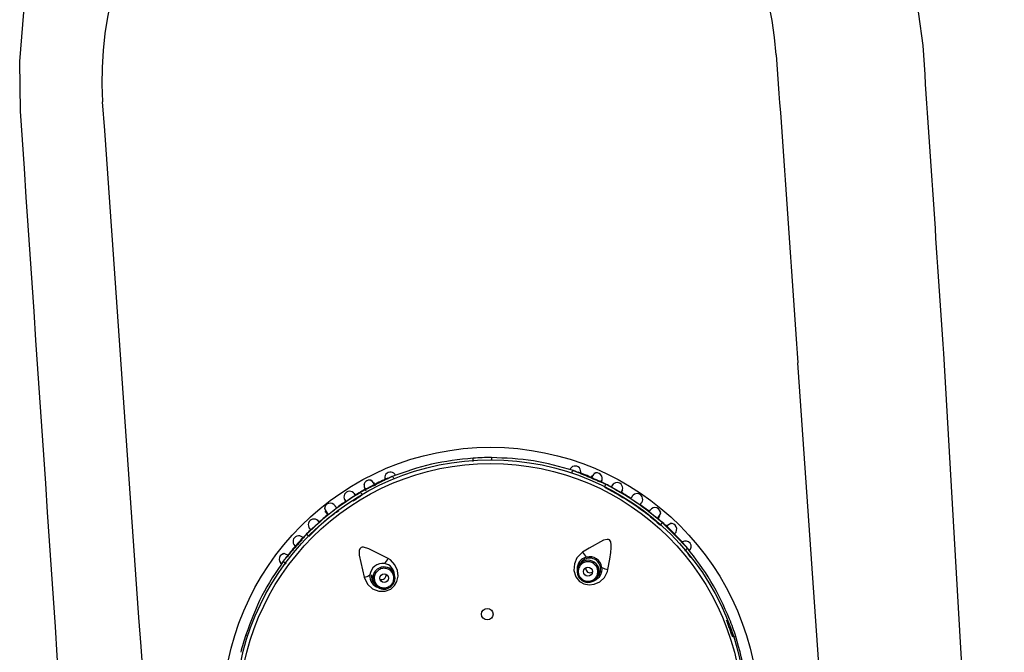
# Model space of a CAD drawing. Header units: millimetres. Extents: x 4904.09 to 4905.21, y 4759.5 to 4761.8.
# Tile 18 of 54: x 4904.5082 to 4904.6192, y 4760.5531 to 4760.6245. Entities that reach past the tile are written whole.
import ezdxf

# ---------------------------------------------------------------- set-up
doc = ezdxf.new("R2010")
doc.units = ezdxf.units.MM
doc.layers.add('SANINDUSA', color=3, linetype='Continuous')

msp = doc.modelspace()

# ---------------------------------------------------------------- linework, layer by layer
at = {"layer": 'SANINDUSA'}
for p, q in [((4904.561394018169, 4760.575099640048), (4904.561393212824, 4760.574851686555)), ((4904.572748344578, 4760.573089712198), (4904.572662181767, 4760.572886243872)), ((4904.547044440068, 4760.571722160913), (4904.547246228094, 4760.571358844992)), ((4904.542658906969, 4760.569035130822), (4904.542755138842, 4760.568916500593)), ((4904.542887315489, 4760.56880905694), (4904.542964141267, 4760.568672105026)), ((4904.580315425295, 4760.568439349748), (4904.580387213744, 4760.56852450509)), ((4904.581234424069, 4760.567275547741), (4904.581914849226, 4760.566614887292)), ((4904.583280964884, 4760.564637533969), (4904.583215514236, 4760.564541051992)), ((4904.572907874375, 4760.563167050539), (4904.572995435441, 4760.563296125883)), ((4904.538237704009, 4760.563089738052), (4904.538166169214, 4760.563181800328)), ((4904.5502685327, 4760.562289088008), (4904.550096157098, 4760.56251092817)), ((4904.550480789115, 4760.561872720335), (4904.5502685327, 4760.562289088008)), ((4904.571419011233, 4760.563198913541), (4904.571261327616, 4760.562966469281)), ((4904.571596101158, 4760.561233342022), (4904.571667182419, 4760.561338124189)), ((4904.573330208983, 4760.561562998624), (4904.573487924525, 4760.561795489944)), ((4904.548122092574, 4760.560976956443), (4904.548294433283, 4760.560755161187)), ((4904.533705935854, 4760.555120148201), (4904.533941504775, 4760.555042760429)), ((4904.58895173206, 4760.554940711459), (4904.588715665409, 4760.554864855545))]:
    msp.add_line(p, q, dxfattribs=at)
at = {"layer": 'SANINDUSA', "flags": 128}
for points in [[(4904.609079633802, 4760.628686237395), (4904.610028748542, 4760.621558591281)], [(4904.50829924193, 4760.614155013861), (4904.508209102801, 4760.619746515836), (4904.508684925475, 4760.625332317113)], [(4904.612358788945, 4760.586818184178), (4904.61409286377, 4760.556867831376), (4904.616651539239, 4760.512890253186), (4904.61922517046, 4760.468918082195)], [(4904.604263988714, 4760.467270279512), (4904.600093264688, 4760.526492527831), (4904.59801508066, 4760.556131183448), (4904.595942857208, 4760.585771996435)], [(4904.57044398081, 4760.573361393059), (4904.570463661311, 4760.573410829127), (4904.570490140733, 4760.573468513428), (4904.570517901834, 4760.573519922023), (4904.570545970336, 4760.573563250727), (4904.57057336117, 4760.573596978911), (4904.570599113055, 4760.573619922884), (4904.570622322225, 4760.573631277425), (4904.570642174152, 4760.573630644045)], [(4904.573168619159, 4760.573313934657), (4904.573058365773, 4760.573346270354), (4904.572903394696, 4760.57320473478), (4904.572714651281, 4760.572914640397), (4904.572680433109, 4760.572848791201)], [(4904.548216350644, 4760.572062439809), (4904.548179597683, 4760.572123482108), (4904.547975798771, 4760.57239795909), (4904.547814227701, 4760.572529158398), (4904.54770740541, 4760.572492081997)], [(4904.54831474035, 4760.571929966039), (4904.548222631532, 4760.572112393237), (4904.548126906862, 4760.572301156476)], [(4904.550414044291, 4760.572715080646), (4904.550391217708, 4760.572763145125), (4904.550361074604, 4760.572819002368), (4904.550330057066, 4760.572868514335), (4904.550299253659, 4760.572909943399), (4904.55026974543, 4760.572941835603), (4904.550242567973, 4760.572963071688), (4904.550218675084, 4760.572972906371), (4904.550198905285, 4760.572970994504)], [(4904.54265284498, 4760.5695013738), (4904.54257129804, 4760.569427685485), (4904.54265198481, 4760.569194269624), (4904.542875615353, 4760.568825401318), (4904.542887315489, 4760.56880905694)], [(4904.542707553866, 4760.568934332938), (4904.542666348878, 4760.5690259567), (4904.542707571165, 4760.569029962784)], [(4904.580132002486, 4760.568261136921), (4904.580204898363, 4760.568359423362), (4904.580408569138, 4760.568689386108), (4904.580480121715, 4760.568904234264), (4904.580400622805, 4760.568981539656)], [(4904.581775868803, 4760.567610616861), (4904.581683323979, 4760.567678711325), (4904.581489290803, 4760.567598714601), (4904.581212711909, 4760.567390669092), (4904.581158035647, 4760.567340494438)], [(4904.574533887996, 4760.562484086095), (4904.574752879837, 4760.563641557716), (4904.574866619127, 4760.56440460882), (4904.574912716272, 4760.564911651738), (4904.574914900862, 4760.565252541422), (4904.574857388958, 4760.565597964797), (4904.574796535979, 4760.565722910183), (4904.57470486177, 4760.565816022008), (4904.574596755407, 4760.565863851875), (4904.574437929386, 4760.565876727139), (4904.574031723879, 4760.565777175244), (4904.572408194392, 4760.56489722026), (4904.571672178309, 4760.564425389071)], [(4904.549764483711, 4760.563718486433), (4904.547583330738, 4760.564824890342), (4904.546989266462, 4760.564985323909), (4904.546822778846, 4760.564981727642), (4904.546703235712, 4760.564945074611), (4904.546617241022, 4760.56488301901), (4904.546555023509, 4760.564797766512), (4904.546497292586, 4760.564628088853), (4904.546489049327, 4760.56409256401), (4904.547033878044, 4760.561596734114)], [(4904.571672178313, 4760.564425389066), (4904.571044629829, 4760.563799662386), (4904.570746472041, 4760.563111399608), (4904.570702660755, 4760.562364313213), (4904.570918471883, 4760.56166802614), (4904.571340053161, 4760.561144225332), (4904.571469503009, 4760.561046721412), (4904.571829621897, 4760.560862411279), (4904.572406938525, 4760.560753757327), (4904.572996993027, 4760.56082664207), (4904.573605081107, 4760.561103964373), (4904.574128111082, 4760.561592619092), (4904.574472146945, 4760.562248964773), (4904.574533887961, 4760.562484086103)], [(4904.538470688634, 4760.564078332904), (4904.538445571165, 4760.564094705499), (4904.538186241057, 4760.564226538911), (4904.537999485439, 4760.564268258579), (4904.537906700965, 4760.564202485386)], [(4904.547033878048, 4760.561596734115), (4904.547435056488, 4760.560806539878), (4904.547997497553, 4760.560310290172), (4904.54869448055, 4760.560037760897), (4904.549423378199, 4760.560027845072), (4904.550051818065, 4760.560266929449), (4904.55047933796, 4760.560655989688), (4904.550741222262, 4760.561129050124), (4904.55086401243, 4760.561709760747), (4904.550800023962, 4760.562371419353), (4904.550509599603, 4760.563023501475), (4904.550002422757, 4760.563562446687), (4904.549764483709, 4760.563718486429)], [(4904.550470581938, 4760.561869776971), (4904.550436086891, 4760.561998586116), (4904.550268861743, 4760.562288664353)], [(4904.571088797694, 4760.561947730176), (4904.571253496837, 4760.561580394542), (4904.571596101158, 4760.561233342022)], [(4904.54829410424, 4760.560755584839), (4904.54855938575, 4760.560503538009), (4904.548790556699, 4760.560384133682)], [(4904.548294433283, 4760.560755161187), (4904.548662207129, 4760.560436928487), (4904.54878602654, 4760.560375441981)]]:
    msp.add_lwpolyline(points, dxfattribs=at)
at = {"layer": 'SANINDUSA'}
for centre, radius in [((4904.561299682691, 4760.54605520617), 0.03020728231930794), ((4904.561299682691, 4760.54605520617), 0.02879663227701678), ((4904.561299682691, 4760.54605520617), 0.02837947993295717), ((4904.57227942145, 4760.562239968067), 0.0004994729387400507), ((4904.549299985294, 4760.561498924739), 0.0004994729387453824), ((4904.560932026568, 4760.557449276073), 0.0006499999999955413)]:
    msp.add_circle(centre, radius, dxfattribs=at)
for centre, radius, start, end in [((4904.555543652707, 4760.617818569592), 0.03806961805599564, 4.05768216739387, 183.9423178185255), ((4904.561299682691, 4760.54605520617), 0.02904641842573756, 89.8139056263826, 93.88461420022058), ((4904.550013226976, 4760.572841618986), 0.0006341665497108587, 22.49871386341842, 203.2834575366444), ((4904.570835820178, 4760.573513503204), 0.0006341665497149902, 340.4987138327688, 161.2834575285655), ((4904.561299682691, 4760.54605520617), 0.0291155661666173, 66.78513035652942, 70.18013549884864), ((4904.573247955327, 4760.572722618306), 0.0006469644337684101, 331.8901245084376, 117.632118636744), ((4904.54763697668, 4760.571916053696), 0.0006380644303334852, 62.87476718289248, 171.6974126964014), ((4904.561299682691, 4760.54605520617), 0.02911556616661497, 113.4119791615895, 116.9148633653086), ((4904.797663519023, 4761.073000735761), 0.5484176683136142, 245.7909401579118, 245.8903349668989), ((4904.561299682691, 4760.54605520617), 0.0291155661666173, 61.98201003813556, 64.910326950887), ((4904.575570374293, 4760.571640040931), 0.0006391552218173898, 330.5093254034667, 151.2736239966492), ((4904.545409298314, 4760.570666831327), 0.0006391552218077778, 32.50932540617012, 213.2736240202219), ((4904.561299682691, 4760.54605520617), 0.02911556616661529, 118.7897238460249, 121.711758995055), ((4904.54621944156, 4760.570643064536), 0.0006630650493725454, 26.76775904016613, 53.05434398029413), ((4904.548004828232, 4760.572053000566), 0.0009711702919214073, 175.542532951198, 213.3211890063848), ((4904.146695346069, 4761.3309987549), 0.8586011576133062, 297.8107891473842, 297.874239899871), ((4904.574763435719, 4760.571564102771), 0.0006630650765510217, 130.6419368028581, 156.9285206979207), ((4904.58726266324, 4760.592631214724), 0.02422382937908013, 239.5178022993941, 242.3453553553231), ((4904.561299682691, 4760.54605520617), 0.0291155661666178, 57.03793439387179, 59.71113914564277), ((4904.577810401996, 4760.570393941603), 0.0006416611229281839, 325.5124525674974, 146.2707021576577), ((4904.54321880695, 4760.569307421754), 0.0006539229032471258, 33.63663972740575, 179.2114059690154), ((4904.561299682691, 4760.54605520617), 0.02911556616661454, 123.9837319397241, 126.6206732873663), ((4904.532357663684, 4760.590855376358), 0.02423596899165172, 301.5187458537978, 304.3450017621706), ((4904.58297691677, 4760.578010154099), 0.00952846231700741, 232.02683958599, 239.6704359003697), ((4904.537607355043, 4760.576546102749), 0.009528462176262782, 304.0268395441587, 311.6704359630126), ((4904.561299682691, 4760.54605520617), 0.02911556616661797, 51.97857238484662, 54.6249623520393), ((4904.593030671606, 4760.585048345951), 0.02117372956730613, 229.3224602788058, 232.5304488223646), ((4904.579831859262, 4760.568801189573), 0.0006508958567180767, 358.5899934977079, 145.1504338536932), ((4904.5413769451, 4760.567533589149), 0.0006391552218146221, 42.50932539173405, 223.2736240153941), ((4904.524984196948, 4760.585184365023), 0.02428478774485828, 311.5225315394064, 314.3435829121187), ((4904.561299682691, 4760.54605520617), 0.02911556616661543, 129.0317149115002, 131.7088212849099), ((4904.561299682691, 4760.54605520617), 0.02911556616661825, 46.79391052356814, 49.70382728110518), ((4904.580024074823, 4760.567995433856), 0.0006630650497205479, 314.7677590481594, 341.0543439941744), ((4904.561299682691, 4760.54605520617), 0.02911556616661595, 133.987700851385, 136.8609689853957), ((4904.58164817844, 4760.567027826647), 0.0006469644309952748, 311.8901246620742, 97.63213033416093), ((4904.561299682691, 4760.54605520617), 0.02911556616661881, 41.62821941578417, 44.92665182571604), ((4904.539665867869, 4760.565638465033), 0.0006366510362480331, 47.50597046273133, 228.2767694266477), ((4904.549727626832, 4760.556257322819), 0.01368833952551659, 134.3779174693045, 138.9952371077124), ((4904.541199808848, 4760.566742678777), 0.0006630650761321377, 202.6419368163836, 228.9285206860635), ((4904.583292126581, 4760.565066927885), 0.000631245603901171, 310.1580663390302, 123.6409249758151), ((4904.561299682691, 4760.54605520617), 0.02911556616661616, 138.7814699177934, 141.8871637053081), ((4904.574026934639, 4760.565906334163), 0.002781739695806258, 212.1664645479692, 226.925575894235), ((4904.561299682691, 4760.54605520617), 0.02911556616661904, 40.67868048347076, 41.62821941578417), ((4904.561299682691, 4760.54605520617), 0.02911556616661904, 39.65807383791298, 40.67868048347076), ((4904.538112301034, 4760.563632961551), 0.0006416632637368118, 89.68773340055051, 235.9451339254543), ((4904.561299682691, 4760.54605520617), 0.02911556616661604, 142.7506758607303, 143.9973012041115), ((4904.561299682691, 4760.54605520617), 0.02911556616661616, 141.8871637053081, 142.7506758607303), ((4904.547319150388, 4760.565044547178), 0.00278174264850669, 316.7707157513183, 331.5298109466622), ((4904.57238846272, 4760.562581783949), 0.00131872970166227, 101.4290060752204, 183.8133735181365), ((4904.572293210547, 4760.562264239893), 0.00124816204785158, 55.76370795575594, 145.7634583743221), ((4904.572474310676, 4760.562528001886), 0.001237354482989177, 324.1831149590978, 147.6279039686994), ((4904.572466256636, 4760.562516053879), 0.001399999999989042, 7.678805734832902, 104.0174741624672), ((4904.572296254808, 4760.562262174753), 0.001248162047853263, 325.9328218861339, 55.93257231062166), ((4904.549095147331, 4760.561761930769), 0.001399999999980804, 79.67880424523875, 176.0174741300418), ((4904.549283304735, 4760.56151978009), 0.001250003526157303, 37.98423269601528, 217.7120475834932), ((4904.549156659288, 4760.561842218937), 0.001310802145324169, 2.741879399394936, 81.69565904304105), ((4904.572292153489, 4760.562267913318), 0.001245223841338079, 145.8758295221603, 194.899774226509), ((4904.572257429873, 4760.562284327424), 0.001207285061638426, 145.5962249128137, 196.124565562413), ((4904.572518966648, 4760.562597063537), 0.0004859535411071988, 171.3289881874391, 236.0671549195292), ((4904.572518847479, 4760.562569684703), 0.0004634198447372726, 234.1894470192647, 303.4758923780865), ((4904.572537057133, 4760.562494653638), 0.001333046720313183, 291.3640061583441, 8.99709488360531), ((4904.575039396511, 4760.565219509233), 0.002781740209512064, 244.7707059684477, 259.5298148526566), ((4904.546353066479, 4760.564293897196), 0.002781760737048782, 284.1665418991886, 298.9255416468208), ((4904.549031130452, 4760.561735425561), 0.001338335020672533, 174.6950322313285, 254.283140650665), ((4904.548915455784, 4760.561699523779), 0.001060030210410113, 170.1920243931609, 222.44713920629), ((4904.549034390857, 4760.56183709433), 0.0004859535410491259, 243.3289882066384, 308.0671549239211), ((4904.549060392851, 4760.561828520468), 0.0004634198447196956, 306.1894469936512, 15.47589239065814), ((4904.549280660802, 4760.561525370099), 0.001249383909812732, 307.786591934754, 16.14190150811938), ((4904.54936813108, 4760.561506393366), 0.001160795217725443, 310.616844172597, 18.24296069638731), ((4904.572222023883, 4760.562212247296), 0.001154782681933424, 193.1755071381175, 237.4143169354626), ((4904.572280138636, 4760.562202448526), 0.001179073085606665, 234.7774595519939, 281.9998120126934), ((4904.572362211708, 4760.56219194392), 0.001154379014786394, 278.1206955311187, 326.9866581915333), ((4904.572300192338, 4760.562262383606), 0.001245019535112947, 280.5437021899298, 325.8233552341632), ((4904.54927833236, 4760.56152484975), 0.001250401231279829, 246.8139397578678, 307.8855211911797), ((4904.549299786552, 4760.561374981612), 0.00111404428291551, 242.7998541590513, 317.7028587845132), ((4904.561299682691, 4760.54605520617), 0.02904641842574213, 17.81390559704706, 21.88386619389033), ((4904.561299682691, 4760.54605520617), 0.02904641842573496, 161.8139056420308, 165.8787073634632)]:
    msp.add_arc(centre, radius, start, end, dxfattribs=at)
for centre, major_axis, ratio, start_param, end_param in [((4904.648048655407, 4760.151011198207), (-0.3679441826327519, 5.477993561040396), 0.001169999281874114, 1.484713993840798, 1.491077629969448), ((4904.633087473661, 4760.149965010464), (-0.3829419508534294, 5.477993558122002), 0.001217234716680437, 1.484707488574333, 1.491071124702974), ((4904.663009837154, 4758.446572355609), (-0.3829419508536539, 5.47799355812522), 0.001217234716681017, 5.078331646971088, 5.119329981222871), ((4904.648048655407, 4758.445526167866), (-0.3679441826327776, 5.477993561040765), 0.001169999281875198, 5.078338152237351, 5.119336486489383)]:
    msp.add_ellipse(centre, major_axis=major_axis, ratio=ratio, start_param=start_param, end_param=end_param, dxfattribs=at)
for points, knots in [([(4904.559333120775, 4760.575033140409), (4904.557746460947, 4760.574865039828), (4904.55457391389, 4760.574528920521), (4904.551657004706, 4760.57349021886), (4904.550198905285, 4760.572970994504)], [0, 0, 0, 0, 0.5001217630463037, 1, 1, 1, 1]), ([(4904.559357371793, 4760.574675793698), (4904.55935545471, 4760.574700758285), (4904.559351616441, 4760.574750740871), (4904.559346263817, 4760.574822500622), (4904.559341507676, 4760.574887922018), (4904.559337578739, 4760.574944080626), (4904.559334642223, 4760.574988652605), (4904.559332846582, 4760.575019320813), (4904.559332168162, 4760.575036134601), (4904.559332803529, 4760.575034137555), (4904.559333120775, 4760.575033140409)], [0, 0, 0, 0, 0.1248127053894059, 0.2498924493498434, 0.3749947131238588, 0.5000058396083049, 0.6250068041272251, 0.7501171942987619, 0.8752308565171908, 1, 1, 1, 1]), ([(4904.570642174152, 4760.573630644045), (4904.569153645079, 4760.574054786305), (4904.566175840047, 4760.574903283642), (4904.562988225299, 4760.57503417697), (4904.561394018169, 4760.575099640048)], [0, 0, 0, 0, 0.4998745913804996, 1, 1, 1, 1]), ([(4904.57377533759, 4760.572326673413), (4904.573804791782, 4760.572388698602), (4904.573863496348, 4760.572512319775), (4904.573832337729, 4760.572446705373), (4904.57381681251, 4760.572414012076)], [0, 0, 0, 0, 0.501735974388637, 1, 1, 1, 1]), ([(4904.546617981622, 4760.571172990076), (4904.545541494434, 4760.5704840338), (4904.543388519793, 4760.569106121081), (4904.541521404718, 4760.567360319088), (4904.540587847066, 4760.566487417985)], [0, 0, 0, 0, 0.4999999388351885, 1, 1, 1, 1]), ([(4904.545942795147, 4760.571019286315), (4904.545935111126, 4760.571031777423), (4904.5458818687, 4760.571118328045), (4904.545918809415, 4760.571058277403), (4904.545950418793, 4760.571006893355)], [0, 0, 0, 0, 0.1443214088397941, 1, 1, 1, 1]), ([(4904.57412969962, 4760.571773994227), (4904.575259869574, 4760.571171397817), (4904.577520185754, 4760.569966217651), (4904.579475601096, 4760.568311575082), (4904.580453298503, 4760.567484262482)], [0, 0, 0, 0, 0.5000052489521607, 0.9999999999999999, 0.9999999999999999, 0.9999999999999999, 0.9999999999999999]), ([(4904.580651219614, 4760.567780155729), (4904.579663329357, 4760.568591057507), (4904.577687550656, 4760.570212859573), (4904.575450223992, 4760.571449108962), (4904.574331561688, 4760.572067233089)], [0, 0, 0, 0, 0.5000004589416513, 0.9999999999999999, 0.9999999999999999, 0.9999999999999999, 0.9999999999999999]), ([(4904.575008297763, 4760.571944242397), (4904.575036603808, 4760.571997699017), (4904.575069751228, 4760.572060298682), (4904.575021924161, 4760.571969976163), (4904.57501493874, 4760.571956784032)], [0, 0, 0, 0, 0.8539441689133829, 1, 1, 1, 1]), ([(4904.57602910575, 4760.571159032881), (4904.576062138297, 4760.571215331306), (4904.576101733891, 4760.571282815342), (4904.576191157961, 4760.571435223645), (4904.576155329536, 4760.571374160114), (4904.576124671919, 4760.571321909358)], [0, 0, 0, 0, 0.4207551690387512, 0.504352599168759, 1, 1, 1, 1]), ([(4904.544876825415, 4760.570313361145), (4904.544842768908, 4760.570363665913), (4904.544802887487, 4760.570422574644), (4904.544902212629, 4760.570275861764), (4904.544946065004, 4760.570211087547), (4904.544982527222, 4760.570157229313)], [0, 0, 0, 0, 0.4962993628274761, 0.5811847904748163, 1, 1, 1, 1]), ([(4904.540804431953, 4760.566204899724), (4904.541707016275, 4760.567118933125), (4904.542762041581, 4760.568187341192), (4904.544011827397, 4760.569005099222), (4904.544192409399, 4760.569123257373)], [0, 0, 0, 0, 0.8555096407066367, 1, 1, 1, 1]), ([(4904.542744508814, 4760.568888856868), (4904.542727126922, 4760.568910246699), (4904.54268438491, 4760.568962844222), (4904.542844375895, 4760.568765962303), (4904.542939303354, 4760.568649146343)], [0, 0, 0, 0, 0.4066699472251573, 1, 1, 1, 1]), ([(4904.579295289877, 4760.569170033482), (4904.579332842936, 4760.569218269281), (4904.57937675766, 4760.569274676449), (4904.579313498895, 4760.56919342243), (4904.579304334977, 4760.569181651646)], [0, 0, 0, 0, 0.8551359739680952, 1, 1, 1, 1]), ([(4904.541841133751, 4760.567973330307), (4904.54183139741, 4760.56798429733), (4904.541763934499, 4760.568060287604), (4904.541810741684, 4760.568007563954), (4904.541850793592, 4760.567962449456)], [0, 0, 0, 0, 0.1443214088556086, 1, 1, 1, 1]), ([(4904.540913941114, 4760.567093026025), (4904.540871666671, 4760.5671366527), (4904.540822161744, 4760.56718774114), (4904.540945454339, 4760.567060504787), (4904.540999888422, 4760.567004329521), (4904.541045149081, 4760.566957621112)], [0, 0, 0, 0, 0.4962993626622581, 0.5811847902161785, 1, 1, 1, 1]), ([(4904.540169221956, 4760.5660385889), (4904.540119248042, 4760.566085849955), (4904.540020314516, 4760.566179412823), (4904.54007256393, 4760.566129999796), (4904.540098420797, 4760.566105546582)], [0, 0, 0, 0, 0.5051261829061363, 0.9999999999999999, 0.9999999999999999, 0.9999999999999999, 0.9999999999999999]), ([(4904.582008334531, 4760.5664753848), (4904.582057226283, 4760.566523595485), (4904.582154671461, 4760.566619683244), (4904.58210295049, 4760.56656868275), (4904.58207717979, 4760.566543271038)], [0, 0, 0, 0, 0.5017359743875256, 1, 1, 1, 1]), ([(4904.539244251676, 4760.565161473), (4904.539214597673, 4760.565187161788), (4904.53916481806, 4760.56523028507), (4904.539246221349, 4760.565159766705), (4904.539279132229, 4760.565131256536)], [0, 0, 0, 0, 0.5957057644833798, 1, 1, 1, 1]), ([(4904.583280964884, 4760.564637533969), (4904.58330993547, 4760.564664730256), (4904.583356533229, 4760.564708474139), (4904.583408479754, 4760.564768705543), (4904.583443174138, 4760.56481640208), (4904.583466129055, 4760.564858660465), (4904.58348079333, 4760.564900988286), (4904.583472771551, 4760.564918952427), (4904.583467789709, 4760.564930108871)], [0, 0, 0, 0, 0.2221430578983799, 0.3573061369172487, 0.5003374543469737, 0.6433943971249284, 0.7785337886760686, 1, 1, 1, 1]), ([(4904.588251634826, 4760.556880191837), (4904.587601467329, 4760.558337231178), (4904.586301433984, 4760.561250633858), (4904.58441219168, 4760.563703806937), (4904.583467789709, 4760.564930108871)], [0, 0, 0, 0, 0.5001160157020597, 1, 1, 1, 1]), ([(4904.537960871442, 4760.563461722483), (4904.537097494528, 4760.562177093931), (4904.535370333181, 4760.559607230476), (4904.534260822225, 4760.556616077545), (4904.533705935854, 4760.555120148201)], [0, 0, 0, 0, 0.4998820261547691, 1, 1, 1, 1]), ([(4904.538166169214, 4760.563181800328), (4904.538136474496, 4760.563206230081), (4904.538087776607, 4760.563246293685), (4904.538031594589, 4760.563303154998), (4904.537992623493, 4760.563349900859), (4904.53796647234, 4760.563391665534), (4904.53794975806, 4760.563432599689), (4904.537956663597, 4760.563450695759), (4904.537960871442, 4760.563461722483)], [0, 0, 0, 0, 0.2149901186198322, 0.352573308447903, 0.5003442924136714, 0.6481913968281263, 0.78562771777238, 1, 1, 1, 1]), ([(4904.572907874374, 4760.563167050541), (4904.57277871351, 4760.563234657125), (4904.572520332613, 4760.563369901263), (4904.572072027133, 4760.563365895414), (4904.571662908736, 4760.563202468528), (4904.571346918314, 4760.562891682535), (4904.571174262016, 4760.562483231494), (4904.571173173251, 4760.562042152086), (4904.571335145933, 4760.561623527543), (4904.571556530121, 4760.561433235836), (4904.571667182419, 4760.561338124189)], [0, 0, 0, 0, 0.1248186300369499, 0.2496944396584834, 0.374657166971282, 0.4997338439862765, 0.6249185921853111, 0.7500608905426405, 0.875075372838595, 1, 1, 1, 1]), ([(4904.5377548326, 4760.563100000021), (4904.537735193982, 4760.563114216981), (4904.537695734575, 4760.56314278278), (4904.537753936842, 4760.563100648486), (4904.537783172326, 4760.563079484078)], [0, 0, 0, 0, 0.4976916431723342, 1, 1, 1, 1]), ([(4904.549968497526, 4760.560637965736), (4904.550072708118, 4760.560739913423), (4904.550281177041, 4760.560943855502), (4904.550415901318, 4760.561371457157), (4904.550386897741, 4760.561811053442), (4904.550188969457, 4760.562207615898), (4904.549853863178, 4760.562498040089), (4904.549434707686, 4760.562635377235), (4904.548986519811, 4760.562610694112), (4904.548737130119, 4760.562458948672), (4904.548612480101, 4760.562383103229)], [0, 0, 0, 0, 0.1248186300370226, 0.2496944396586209, 0.3746571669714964, 0.4997338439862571, 0.6249185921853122, 0.7500608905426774, 0.8750753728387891, 1, 1, 1, 1]), ([(4904.571667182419, 4760.561338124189), (4904.571796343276, 4760.561270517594), (4904.572054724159, 4760.561135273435), (4904.572503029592, 4760.561139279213), (4904.572912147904, 4760.561302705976), (4904.573228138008, 4760.561613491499), (4904.573400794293, 4760.562021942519), (4904.573401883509, 4760.562463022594), (4904.573239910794, 4760.562881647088), (4904.573018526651, 4760.56307193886), (4904.572907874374, 4760.563167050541)], [0, 0, 0, 0, 0.1248186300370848, 0.2496944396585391, 0.3746571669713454, 0.4997338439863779, 0.6249185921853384, 0.7500608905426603, 0.8750753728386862, 1, 1, 1, 1]), ([(4904.590412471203, 4760.545691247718), (4904.590355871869, 4760.547238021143), (4904.590242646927, 4760.550332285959), (4904.589382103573, 4760.553404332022), (4904.58895173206, 4760.554940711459)], [0, 0, 0, 0, 0.4998839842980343, 1, 1, 1, 1])]:
    msp.add_open_spline(points, degree=3, knots=knots, dxfattribs=at)
for points, degree in [([(4904.57105167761, 4760.573457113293), (4904.570642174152, 4760.573630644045)], 1), ([(4904.574331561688, 4760.572067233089), (4904.57105167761, 4760.573457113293)], 1), ([(4904.549801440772, 4760.572771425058), (4904.546617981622, 4760.571172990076)], 1), ([(4904.550198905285, 4760.572970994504), (4904.549801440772, 4760.572771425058)], 1), ([(4904.572677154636, 4760.572987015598), (4904.572617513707, 4760.572845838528)], 1), ([(4904.57501493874, 4760.571956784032), (4904.57492006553, 4760.571777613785)], 1), ([(4904.545826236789, 4760.570216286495), (4904.546838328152, 4760.570893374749)], 1), ([(4904.546049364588, 4760.570846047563), (4904.545942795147, 4760.571019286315)], 1), ([(4904.577272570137, 4760.570743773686), (4904.577114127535, 4760.570498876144)], 1), ([(4904.578165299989, 4760.569785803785), (4904.578334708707, 4760.570024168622)], 1), ([(4904.54394230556, 4760.569428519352), (4904.543767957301, 4760.569663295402)], 1), ([(4904.579304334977, 4760.569181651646), (4904.579179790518, 4760.569021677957)], 1), ([(4904.541976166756, 4760.56782122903), (4904.541841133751, 4760.567973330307)], 1), ([(4904.580164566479, 4760.568219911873), (4904.580322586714, 4760.56840557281)], 1), ([(4904.583032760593, 4760.56537030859), (4904.580651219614, 4760.567780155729)], 1), ([(4904.581202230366, 4760.567471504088), (4904.581097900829, 4760.567359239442)], 1), ([(4904.540587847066, 4760.566487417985), (4904.538248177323, 4760.563792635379)], 1), ([(4904.583467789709, 4760.564930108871), (4904.583032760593, 4760.56537030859)], 1), ([(4904.583280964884, 4760.564637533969), (4904.583843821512, 4760.563835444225)], 1), ([(4904.538248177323, 4760.563792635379), (4904.537960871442, 4760.563461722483)], 1), ([(4904.548612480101, 4760.562383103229), (4904.548508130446, 4760.562280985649), (4904.548299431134, 4760.562076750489), (4904.548164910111, 4760.561648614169), (4904.548194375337, 4760.561208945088), (4904.548392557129, 4760.560812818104), (4904.548727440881, 4760.560522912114), (4904.54914620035, 4760.560385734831), (4904.549594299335, 4760.560410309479), (4904.549843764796, 4760.560562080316), (4904.549968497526, 4760.560637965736)], 3), ([(4904.588610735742, 4760.554831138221), (4904.587919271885, 4760.556746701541)], 1)]:
    msp.add_open_spline(points, degree=degree, dxfattribs=at)

doc.saveas('drawing.dxf')
